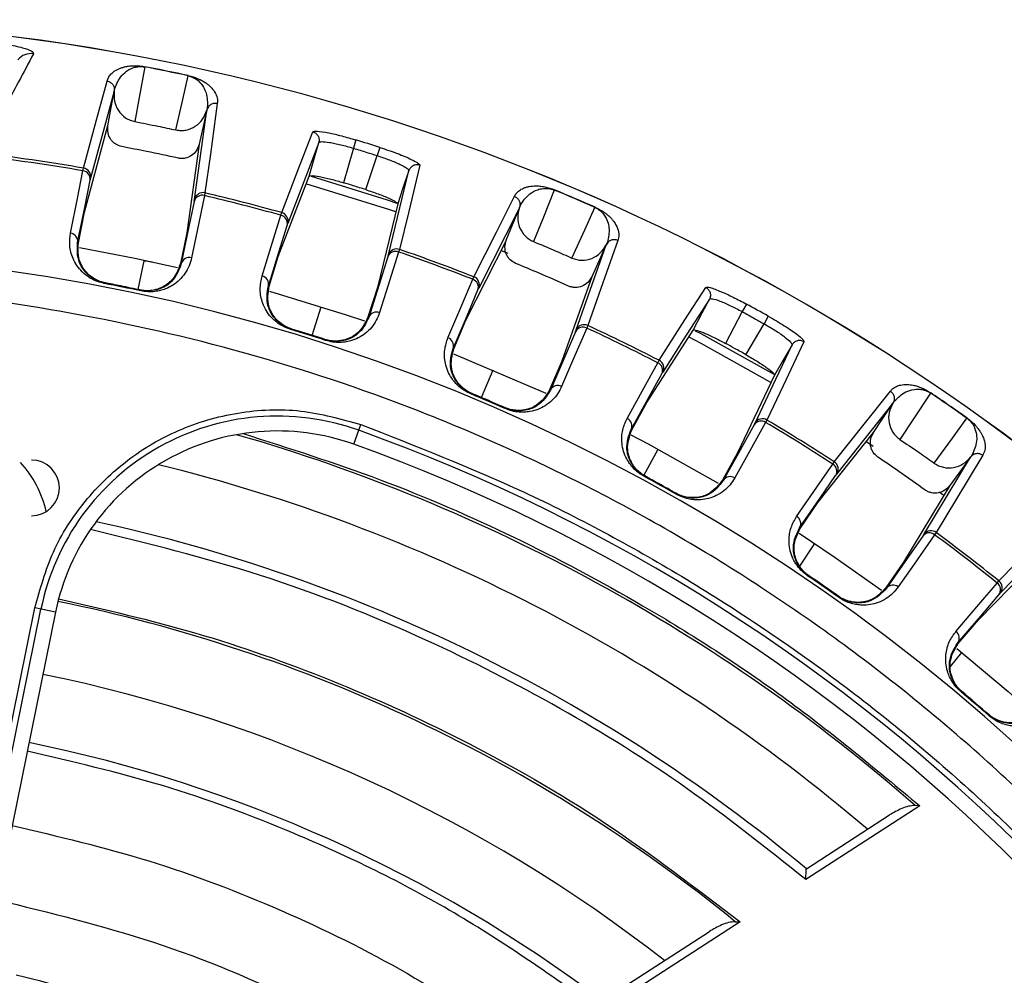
# Model space of a CAD drawing. Header units: millimetres. Extents: x -266 to 52, y 0 to 423.
# Tile 22 of 25: x -70 to -13, y 368 to 423. Entities that reach past the tile are written whole.
import ezdxf

# ---------------------------------------------------------------- set-up
doc = ezdxf.new("R2010")
doc.units = ezdxf.units.MM

msp = doc.modelspace()

# ---------------------------------------------------------------- linework, layer by layer
at = {"color": 7, "linetype": 'Continuous', "lineweight": 25}
for p, q in [((-62.463, 420.224), (-62.465, 420.21)), ((-64.223, 418.815), (-65.579, 413.819)), ((-64.582, 416.828), (-64.223, 418.815)), ((-64.223, 418.815), (-64.221, 418.825)), ((-59.611, 412.602), (-58.902, 417.73)), ((-58.902, 417.73), (-59.348, 415.77)), ((-58.9, 417.74), (-58.902, 417.73)), ((-65.928, 411.871), (-64.58, 416.837)), ((-59.348, 415.77), (-60.052, 410.673)), ((-52.472, 415.867), (-52.397, 415.909)), ((-50.339, 416.017), (-50.484, 415.541)), ((-50.484, 415.541), (-51.054, 413.561)), ((-48.965, 415.588), (-49.116, 415.114)), ((-49.775, 413.162), (-49.116, 415.114)), ((-66.018, 414.244), (-65.987, 414.399)), ((-54.797, 409.321), (-53.027, 413.936)), ((-59.009, 412.976), (-59.04, 412.821)), ((-38.94, 413.153), (-38.945, 413.139)), ((-47.938, 412.348), (-49.107, 407.545)), ((-66.281, 410.116), (-65.928, 411.871)), ((-54.647, 411.69), (-54.6, 411.841)), ((-40.948, 412.126), (-43.281, 407.506)), ((-41.699, 410.253), (-40.948, 412.126)), ((-40.948, 412.126), (-40.944, 412.137)), ((-60.052, 410.673), (-60.415, 408.92)), ((-66.323, 410.124), (-66.281, 410.116)), ((-44.015, 405.668), (-41.696, 410.261)), ((-47.836, 409.73), (-47.883, 409.579)), ((-41.592, 409.49), (-42.016, 409.66)), ((-37.681, 405.113), (-35.954, 409.992)), ((-35.954, 409.992), (-36.786, 408.163)), ((-35.95, 410.002), (-35.954, 409.992)), ((-62.856, 407.423), (-62.505, 409.075)), ((-55.326, 407.61), (-54.797, 409.321)), ((-64.792, 407.774), (-64.784, 407.815)), ((-43.626, 408.011), (-43.564, 408.156)), ((-36.786, 408.163), (-38.502, 403.312)), ((-62.702, 407.348), (-62.693, 407.389)), ((-55.368, 407.622), (-55.326, 407.61)), ((-49.107, 407.545), (-49.645, 405.837)), ((-30.031, 406.874), (-29.949, 406.9)), ((-52.845, 404.792), (-52.328, 406.436)), ((-28.15, 406.154), (-29.106, 404.329)), ((-27.911, 406.591), (-28.15, 406.154)), ((-44.714, 404.02), (-44.015, 405.668)), ((-26.652, 405.895), (-26.895, 405.461)), ((-54.083, 405.129), (-54.071, 405.169)), ((-37.016, 405.357), (-37.078, 405.212)), ((-33.626, 400.93), (-30.963, 405.094)), ((-27.933, 403.681), (-26.895, 405.461)), ((-52.079, 404.504), (-52.066, 404.544)), ((-44.755, 404.037), (-44.714, 404.02)), ((-44.734, 403.739), (-39.436, 401.477)), ((-38.502, 403.312), (-39.21, 401.668)), ((-33.002, 403.22), (-32.926, 403.358)), ((-43.13, 401.22), (-42.459, 402.808)), ((-26.298, 402.514), (-28.41, 398.044)), ((-43.728, 401.426), (-43.712, 401.465)), ((-17.322, 401.491), (-17.33, 401.479)), ((-41.766, 400.588), (-41.749, 400.626)), ((-34.489, 399.36), (-33.626, 400.93)), ((-19.496, 400.89), (-22.711, 396.834)), ((-20.609, 399.206), (-19.496, 400.89)), ((-19.496, 400.89), (-19.49, 400.899)), ((-26.725, 399.929), (-26.801, 399.791)), ((-50.463, 398.535), (-50.055, 399.671)), ((-34.527, 399.381), (-34.489, 399.36)), ((-23.8, 395.182), (-20.604, 399.213)), ((-33.795, 396.746), (-32.979, 398.258)), ((-20.628, 398.417), (-21.039, 398.689)), ((-28.41, 398.044), (-29.281, 396.48)), ((-17.707, 393.362), (-15.034, 397.794)), ((-15.034, 397.794), (-16.216, 396.17)), ((-15.027, 397.803), (-15.034, 397.794)), ((-22.948, 397.397), (-22.858, 397.527)), ((-33.77, 396.68), (-33.75, 396.717)), ((-16.216, 396.17), (-18.874, 391.764)), ((-31.933, 395.664), (-31.912, 395.7)), ((-16.566, 395.587), (-16.84, 395.786)), ((-24.817, 393.707), (-23.8, 395.182)), ((-24.853, 393.732), (-24.817, 393.707)), ((-17.007, 393.468), (-17.096, 393.338)), ((-24.841, 391.535), (-23.975, 392.829)), ((-14.578, 388.448), (-11.131, 391.991)), ((-18.874, 391.764), (-19.898, 390.295)), ((-24.373, 390.968), (-24.349, 391.003)), ((-13.505, 390.567), (-13.403, 390.686)), ((-22.62, 389.752), (-22.595, 389.786)), ((-72.544, 370.621), (-68.778, 389.132)), ((-72.198, 370.55), (-68.432, 389.062)), ((-67.595, 388.892), (-71.361, 370.38)), ((-67.595, 388.892), (-68.778, 389.132)), ((-15.739, 387.084), (-14.578, 388.448)), ((-15.772, 387.112), (-15.739, 387.084)), ((-16.178, 385.771), (-15.527, 386.567)), ((-15.574, 384.315), (-15.547, 384.347)), ((-13.979, 382.95), (-13.951, 382.981)), ((-17.946, 377.767), (-24.503, 373.531)), ((-17.946, 377.767), (-18.215, 377.787)), ((-24.464, 374.151), (-19.68, 377.242)), ((-28.267, 371.099), (-36.205, 365.971)), ((-28.544, 371.114), (-28.267, 371.099)), ((-36.183, 366.581), (-30.035, 370.552))]:
    msp.add_line(p, q, dxfattribs=at)
at = {"color": 7, "linetype": 'Continuous', "lineweight": 25, "flags": 128}
for points in [[(-62.465, 420.21), (-62.783, 418.451), (-63.032, 417.069)], [(-60.681, 416.59), (-60.285, 418.333), (-59.973, 419.702)], [(-65.987, 414.399), (-65.233, 417.171), (-64.628, 419.398)], [(-58.302, 418.108), (-58.701, 415.206), (-59.009, 412.976)], [(-54.6, 411.841), (-53.611, 414.417), (-52.817, 416.484)], [(-59.348, 415.77), (-59.349, 415.765), (-59.35, 415.761)], [(-52.472, 415.867), (-53.469, 413.267), (-54.253, 411.224)], [(-53.027, 413.936), (-52.716, 415.017), (-52.472, 415.867)], [(-66.738, 410.665), (-66.338, 412.655), (-66.018, 414.244)], [(-48.472, 409.419), (-47.814, 412.126), (-47.296, 414.252)], [(-47.296, 414.252), (-47.656, 413.186), (-47.938, 412.348)], [(-46.662, 414.563), (-47.325, 411.831), (-47.836, 409.73)], [(-47.334, 414.329), (-47.296, 414.252), (-47.296, 414.252), (-47.296, 414.252)], [(-66.323, 410.124), (-65.92, 412.129), (-65.604, 413.704)], [(-48.04, 411.88), (-48.385, 411.996), (-53.211, 413.494)], [(-52.909, 413.927), (-48.541, 412.575), (-47.926, 412.369)], [(-38.945, 413.139), (-39.61, 411.48), (-40.133, 410.177)], [(-59.633, 412.486), (-60.047, 410.484), (-60.372, 408.911)], [(-59.04, 412.821), (-59.457, 410.804), (-59.779, 409.245)], [(-43.564, 408.156), (-42.268, 410.72), (-41.227, 412.779)], [(-37.927, 409.234), (-37.188, 410.862), (-36.607, 412.14)], [(-55.726, 408.202), (-55.126, 410.142), (-54.647, 411.69)], [(-55.368, 407.622), (-54.764, 409.576), (-54.29, 411.111)], [(-35.29, 410.242), (-36.266, 407.48), (-37.016, 405.357)], [(-66.213, 409.832), (-63.042, 409.223), (-60.592, 408.686)], [(-47.883, 409.579), (-48.501, 407.615), (-48.98, 406.096)], [(-48.506, 409.306), (-49.121, 407.356), (-49.604, 405.823)], [(-60.415, 408.92), (-60.391, 408.915), (-60.372, 408.911)], [(-64.733, 407.805), (-64.762, 407.811), (-64.784, 407.815)], [(-45.052, 404.649), (-44.259, 406.518), (-43.626, 408.011)], [(-36.786, 408.163), (-36.788, 408.158), (-36.79, 408.154)], [(-62.693, 407.389), (-62.722, 407.395), (-62.744, 407.4)], [(-55.3, 407.324), (-50.894, 405.974), (-49.85, 405.624)], [(-44.755, 404.037), (-43.956, 405.919), (-43.329, 407.398)], [(-32.926, 403.358), (-31.438, 405.683), (-30.244, 407.547)], [(-30.031, 406.874), (-31.531, 404.527), (-32.71, 402.684)], [(-30.963, 405.094), (-30.441, 406.091), (-30.031, 406.874)], [(-49.645, 405.837), (-49.622, 405.829), (-49.604, 405.823)], [(-37.726, 405.004), (-38.535, 403.126), (-39.17, 401.65)], [(-37.078, 405.212), (-37.892, 403.321), (-38.521, 401.859)], [(-30.845, 405.059), (-30.533, 404.895), (-26.286, 402.535)], [(-26.5, 402.081), (-30.514, 404.319), (-31.234, 404.699)], [(-24.602, 404.427), (-25.802, 401.885), (-26.725, 399.929)], [(-27.411, 399.753), (-26.221, 402.271), (-25.286, 404.25)], [(-25.286, 404.25), (-25.853, 403.278), (-26.298, 402.514)], [(-25.308, 404.333), (-25.286, 404.25), (-25.286, 404.25), (-25.286, 404.25)], [(-34.761, 400.02), (-33.783, 401.8), (-33.002, 403.22)], [(-34.527, 399.381), (-33.542, 401.173), (-32.769, 402.581)], [(-39.21, 401.668), (-39.187, 401.658), (-39.17, 401.65)], [(-22.858, 397.527), (-21.072, 399.778), (-19.638, 401.585)], [(-43.663, 401.445), (-43.69, 401.456), (-43.712, 401.465)], [(-17.33, 401.479), (-18.315, 399.988), (-19.09, 398.816)], [(-41.749, 400.626), (-41.776, 400.638), (-41.797, 400.647)], [(-17.118, 397.449), (-16.067, 398.894), (-15.24, 400.029)], [(-27.467, 399.649), (-28.462, 397.862), (-29.243, 396.458)], [(-26.801, 399.791), (-27.803, 397.991), (-28.577, 396.6)], [(-34.537, 399.083), (-33.56, 398.57), (-29.522, 396.311)], [(-14.333, 397.905), (-15.845, 395.396), (-17.007, 393.468)], [(-25.021, 394.392), (-23.868, 396.063), (-22.948, 397.397)], [(-33.704, 396.692), (-33.73, 396.706), (-33.75, 396.717)], [(-24.853, 393.732), (-23.692, 395.415), (-22.78, 396.738)], [(-29.281, 396.48), (-29.26, 396.468), (-29.243, 396.458)], [(-16.216, 396.17), (-16.219, 396.165), (-16.222, 396.162)], [(-31.912, 395.7), (-31.938, 395.715), (-31.958, 395.726)], [(-13.403, 390.686), (-11.478, 392.664), (-9.933, 394.25)], [(-24.88, 393.429), (-22.813, 392.04), (-20.15, 390.148)], [(-17.773, 393.264), (-18.943, 391.587), (-19.863, 390.27)], [(-17.096, 393.338), (-18.275, 391.649), (-19.186, 390.344)], [(-9.859, 393.547), (-11.801, 391.551), (-13.327, 389.982)], [(-19.898, 390.295), (-19.878, 390.281), (-19.863, 390.27)], [(-15.872, 387.786), (-14.556, 389.332), (-13.505, 390.567)], [(-15.772, 387.112), (-14.447, 388.67), (-13.405, 389.893)], [(-15.821, 386.807), (-12.879, 384.331), (-11.475, 383.087)]]:
    msp.add_lwpolyline(points, dxfattribs=at)
at = {"color": 7, "linetype": 'Continuous', "lineweight": 25}
for centre, radius, start, end in [((-85.471, 301.029), 121.894, 7.06858, 172.93142), ((-85.471, 301.029), 121.889, 7.06888, 172.93112), ((-69, 419.981), 0.996, 81.8275, 139.8088), ((-85.471, 301.029), 121.381, 77.87391, 79.07448), ((-85.471, 301.029), 121.395, 77.87391, 79.07448), ((-85.471, 301.029), 120.235, 72.32481, 73.01067), ((-85.471, 301.029), 115.031, 80.24801, 83.22733), ((-85.471, 301.029), 114.874, 80.25048, 83.24922), ((-66.082, 413.766), 0.483, 352.6478, 82.3441), ((-66.07, 413.906), 0.499, 349.978, 80.328), ((-59.124, 412.49), 0.499, 76.6203, 166.9704), ((-85.471, 301.029), 115.031, 74.43283, 76.70037), ((-85.471, 301.029), 121.381, 66.261, 67.46158), ((-85.471, 301.029), 121.395, 66.261, 67.46158), ((-59.168, 412.356), 0.483, 74.6043, 164.3006), ((-85.471, 301.029), 114.874, 74.43528, 76.69791), ((-54.734, 411.36), 0.499, 344.1715, 74.5129), ((-54.76, 411.221), 0.483, 346.8409, 76.5301), ((-66.802, 410.186), 0.483, 352.6507, 82.39), ((-85.471, 301.029), 108.524, 7.94474, 172.05526), ((-48.057, 409.129), 0.483, 68.8053, 158.4946), ((-48, 409.258), 0.499, 70.8225, 161.164), ((-85.471, 301.029), 114.874, 68.63757, 70.9002), ((-85.471, 301.029), 115.031, 68.63511, 70.90265), ((-59.908, 408.78), 0.483, 74.5584, 164.2977), ((-55.838, 407.732), 0.483, 346.8437, 76.5758), ((-43.786, 407.555), 0.483, 341.0349, 70.7312), ((-43.746, 407.69), 0.499, 338.365, 68.7151), ((-85.471, 301.029), 108.729, 77.91203, 79.03636), ((-49.155, 405.646), 0.483, 68.7597, 158.4918), ((-85.471, 301.029), 120.235, 60.71191, 61.39777), ((-85.471, 301.029), 108.729, 72.11461, 73.22088), ((-85.471, 301.029), 108.771, 72.11461, 73.22088), ((-37.297, 404.782), 0.483, 62.9914, 152.6877), ((-37.227, 404.905), 0.499, 65.0074, 155.3575), ((-85.471, 301.029), 114.874, 62.82238, 65.08501), ((-85.471, 301.029), 115.031, 62.81993, 65.08747), ((-45.211, 404.194), 0.483, 341.0378, 70.7771), ((-33.153, 402.914), 0.499, 332.5586, 62.9), ((-33.207, 402.783), 0.483, 335.228, 64.9172), ((-38.741, 401.429), 0.483, 62.9455, 152.6848), ((-85.471, 301.029), 108.729, 66.29913, 67.42345), ((-85.471, 301.029), 121.381, 54.6481, 55.84867), ((-85.471, 301.029), 121.395, 54.6481, 55.84867), ((-54.856, 386.3), 13.854, 70.2503, 168.5), ((-34.965, 399.583), 0.483, 335.2308, 64.9629), ((-26.98, 399.5), 0.499, 59.2096, 149.5511), ((-85.471, 301.029), 115.031, 57.02221, 59.28975), ((-85.471, 301.029), 104.454, 19.74972, 70.25028), ((-27.063, 399.385), 0.483, 57.1924, 146.8817), ((-85.471, 301.029), 114.874, 57.02467, 59.2873), ((-54.856, 386.3), 13, 70.2503, 168.5), ((-85.471, 301.029), 102.054, 48.77478, 73.91416), ((-85.471, 301.029), 103.6, 19.74972, 70.25028), ((-68.971, 396.029), 1.6, 270, 90), ((-74.137, 393.336), 6.15, 12.4929, 42.5748), ((-85.471, 301.029), 99.229, 49.44341, 76.12821), ((-23.195, 396.983), 0.483, 329.422, 59.1183), ((-23.129, 397.108), 0.499, 326.7521, 57.1022), ((-85.471, 301.029), 108.729, 60.5017, 61.60797), ((-28.839, 396.194), 0.483, 57.1468, 146.8788), ((-25.269, 393.978), 0.483, 329.4249, 59.1642), ((-85.471, 301.029), 95.229, 50.16133, 77.7489), ((-17.398, 392.961), 0.483, 51.3785, 141.0748), ((-17.304, 393.067), 0.499, 53.3945, 143.7446), ((-85.471, 301.029), 114.874, 51.20948, 53.4721), ((-85.471, 301.029), 115.031, 51.20703, 53.47457), ((-85.471, 301.029), 108.729, 54.68622, 55.81055), ((-85.471, 301.029), 108.771, 54.68622, 55.81055), ((-19.487, 389.967), 0.483, 51.3326, 141.0719), ((-13.794, 390.18), 0.483, 323.6151, 53.3043), ((-13.715, 390.297), 0.499, 320.9457, 51.2871), ((-85.471, 301.029), 90.292, 50.91453, 78.49033), ((-16.161, 387.399), 0.483, 323.6179, 53.35), ((-85.471, 301.029), 86.015, 52.08332, 78.5), ((-85.471, 301.029), 108.729, 48.8888, 49.99507), ((-85.471, 301.029), 108.771, 48.8888, 49.99507), ((-85.471, 301.029), 82.015, 53.06051, 78.5), ((-85.471, 301.029), 68.8, 63.9875, 76.88126)]:
    msp.add_arc(centre, radius, start, end, dxfattribs=at)
for points, knots in [([(-71.269, 421.642), (-71.067, 421.614), (-70.669, 421.559), (-70.13, 421.463), (-69.671, 421.364), (-69.201, 421.235), (-68.865, 421.09), (-68.861, 421.008), (-68.859, 420.967)], [0, 0, 0, 0, 0.127444, 0.250796, 0.373953, 0.501526, 0.750935, 1, 1, 1, 1]), ([(-68.859, 420.967), (-69.432, 419.89), (-70.444, 417.992), (-71.464, 416.084), (-71.905, 415.258)], [0, 0, 0, 0, 0.567339, 1, 1, 1, 1]), ([(-64.628, 419.398), (-64.607, 419.465), (-64.565, 419.6), (-64.43, 419.787), (-64.263, 419.936), (-64.084, 420.046), (-63.924, 420.121), (-63.751, 420.182), (-63.564, 420.231), (-63.377, 420.261), (-63.193, 420.277), (-63.014, 420.282), (-62.83, 420.276), (-62.615, 420.252), (-62.511, 420.233), (-62.463, 420.224)], [0, 0, 0, 0, 0.167566, 0.336422, 0.499725, 0.590815, 0.673973, 0.749281, 0.811617, 0.874194, 0.908303, 0.936935, 0.974643, 0.98828, 1, 1, 1, 1]), ([(-64.184, 418.977), (-64.086, 419.227), (-63.938, 419.602), (-63.509, 419.99), (-63.175, 420.157), (-62.926, 420.219), (-62.745, 420.235), (-62.619, 420.231), (-62.534, 420.222), (-62.488, 420.214), (-62.465, 420.21)], [0, 0, 0, 0, 0.506374, 0.758088, 0.883, 0.944303, 0.973771, 0.987488, 0.993875, 1, 1, 1, 1]), ([(-59.97, 419.716), (-59.971, 419.714), (-59.971, 419.711), (-59.973, 419.705), (-59.973, 419.702)], [0, 0, 0, 0, 0.559968, 1, 1, 1, 1]), ([(-59.973, 419.702), (-59.951, 419.697), (-59.905, 419.686), (-59.823, 419.661), (-59.565, 419.56), (-59.157, 419.214), (-58.86, 418.635), (-58.869, 418.164), (-58.874, 417.894)], [0, 0, 0, 0, 0.006129, 0.01252, 0.026246, 0.116739, 0.493304, 1, 1, 1, 1]), ([(-59.97, 419.716), (-59.922, 419.705), (-59.819, 419.681), (-59.68, 419.64), (-59.548, 419.594), (-59.413, 419.54), (-59.277, 419.478), (-59.115, 419.392), (-58.954, 419.291), (-58.77, 419.149), (-58.593, 418.977), (-58.405, 418.722), (-58.281, 418.423), (-58.295, 418.213), (-58.302, 418.108)], [0, 0, 0, 0, 0.0117153, 0.0253501, 0.0422638, 0.0631859, 0.0917906, 0.1259219, 0.1884929, 0.2508241, 0.366653, 0.5003454, 0.7501243, 1, 1, 1, 1]), ([(-64.628, 419.398), (-64.567, 419.38), (-64.442, 419.342), (-64.303, 419.209), (-64.236, 419.066), (-64.211, 418.938), (-64.218, 418.864), (-64.221, 418.825)], [0, 0, 0, 0, 0.24405, 0.499443, 0.71532, 0.849175, 1, 1, 1, 1]), ([(-64.221, 418.825), (-64.231, 418.629), (-64.25, 418.236), (-64.009, 417.684), (-63.661, 417.331), (-63.317, 417.141), (-63.127, 417.093), (-63.032, 417.069)], [0, 0, 0, 0, 0.250365, 0.49979, 0.749195, 0.874833, 1, 1, 1, 1]), ([(-64.221, 418.825), (-64.221, 418.827), (-64.22, 418.83), (-64.219, 418.834), (-64.219, 418.835)], [0, 0, 0, 0, 0.499999, 1, 1, 1, 1]), ([(-64.219, 418.835), (-64.217, 418.844), (-64.21, 418.868), (-64.194, 418.934), (-64.184, 418.977)], [0, 0, 0, 0, 0.354009, 1, 1, 1, 1]), ([(-58.302, 418.108), (-58.365, 418.115), (-58.461, 418.127), (-58.588, 418.093), (-58.663, 418.056), (-58.727, 418.012), (-58.788, 417.956), (-58.857, 417.866), (-58.885, 417.785), (-58.9, 417.74)], [0, 0, 0, 0, 0.242415, 0.371253, 0.501733, 0.564129, 0.671423, 0.819818, 1, 1, 1, 1]), ([(-60.681, 416.59), (-60.585, 416.575), (-60.392, 416.545), (-60.003, 416.584), (-59.546, 416.77), (-59.108, 417.18), (-58.971, 417.547), (-58.902, 417.73)], [0, 0, 0, 0, 0.125465, 0.251186, 0.500358, 0.750057, 1, 1, 1, 1]), ([(-58.898, 417.75), (-58.898, 417.749), (-58.899, 417.745), (-58.9, 417.742), (-58.9, 417.74)], [0, 0, 0, 0, 0.500001, 1, 1, 1, 1]), ([(-58.874, 417.894), (-58.882, 417.851), (-58.894, 417.784), (-58.897, 417.759), (-58.898, 417.75)], [0, 0, 0, 0, 0.64599, 1, 1, 1, 1]), ([(-63.032, 417.069), (-62.593, 416.983), (-61.808, 416.829), (-61.026, 416.663), (-60.681, 416.59)], [0, 0, 0, 0, 0.5599995, 1, 1, 1, 1]), ([(-63.789, 415.633), (-63.911, 415.671), (-64.1, 415.729), (-64.306, 415.9), (-64.475, 416.111), (-64.61, 416.429), (-64.591, 416.695), (-64.582, 416.828)], [0, 0, 0, 0, 0.2382522, 0.3693578, 0.5007164, 0.7502351, 1, 1, 1, 1]), ([(-52.817, 416.484), (-52.761, 416.507), (-52.648, 416.552), (-51.979, 416.446), (-51.172, 416.26), (-50.617, 416.098), (-50.339, 416.017)], [0, 0, 0, 0, 0.280377, 0.559712, 0.779882, 1, 1, 1, 1]), ([(-52.817, 416.484), (-52.758, 416.46), (-52.668, 416.424), (-52.572, 416.332), (-52.513, 416.248), (-52.472, 416.154), (-52.444, 416.025), (-52.461, 415.929), (-52.472, 415.867)], [0, 0, 0, 0, 0.239379, 0.368293, 0.499962, 0.631636, 0.760566, 1, 1, 1, 1]), ([(-59.35, 415.761), (-59.394, 415.635), (-59.481, 415.383), (-59.775, 415.098), (-60.085, 414.968), (-60.35, 414.941), (-60.482, 414.962), (-60.547, 414.972)], [0, 0, 0, 0, 0.2503398, 0.4997587, 0.7491422, 0.8748354, 1, 1, 1, 1]), ([(-52.397, 415.909), (-52.367, 415.913), (-52.257, 415.927), (-51.965, 415.899), (-51.558, 415.823), (-51.102, 415.721), (-50.729, 415.612), (-50.484, 415.541)], [0, 0, 0, 0, 0.110502, 0.40664, 0.562298, 0.713231, 1, 1, 1, 1]), ([(-60.547, 414.972), (-61.151, 415.101), (-62.23, 415.333), (-63.313, 415.541), (-63.789, 415.633)], [0, 0, 0, 0, 0.559999, 1, 1, 1, 1]), ([(-50.484, 415.541), (-50.229, 415.463), (-49.772, 415.322), (-49.317, 415.178), (-49.116, 415.114)], [0, 0, 0, 0, 0.56, 1, 1, 1, 1]), ([(-48.965, 415.588), (-48.616, 415.471), (-47.918, 415.236), (-47.157, 414.911), (-46.717, 414.674), (-46.68, 414.6), (-46.662, 414.563)], [0, 0, 0, 0, 0.27982, 0.559169, 0.779392, 1, 1, 1, 1]), ([(-49.116, 415.114), (-48.875, 415.034), (-48.506, 414.911), (-48.073, 414.736), (-47.695, 414.566), (-47.439, 414.423), (-47.357, 414.349), (-47.334, 414.329)], [0, 0, 0, 0, 0.286768, 0.437694, 0.593337, 0.889453, 1, 1, 1, 1]), ([(-46.662, 414.563), (-46.723, 414.577), (-46.819, 414.599), (-46.949, 414.577), (-47.046, 414.542), (-47.133, 414.487), (-47.229, 414.398), (-47.27, 414.309), (-47.296, 414.252)], [0, 0, 0, 0, 0.2394117, 0.3683318, 0.5000003, 0.6316688, 0.7605887, 1, 1, 1, 1]), ([(-65.604, 413.704), (-65.597, 413.735), (-65.586, 413.79), (-65.581, 413.811), (-65.579, 413.819)], [0, 0, 0, 0, 0.560143, 1, 1, 1, 1]), ([(-53.027, 413.936), (-52.991, 413.953), (-52.919, 413.987), (-52.528, 413.933), (-52.125, 413.849), (-51.672, 413.741), (-51.299, 413.632), (-51.054, 413.561)], [0, 0, 0, 0, 0.250253, 0.499605, 0.630271, 0.757378, 1, 1, 1, 1]), ([(-49.775, 413.162), (-50.013, 413.237), (-50.439, 413.372), (-50.866, 413.503), (-51.054, 413.561)], [0, 0, 0, 0, 0.5599998, 1, 1, 1, 1]), ([(-49.775, 413.162), (-49.532, 413.081), (-49.163, 412.958), (-48.728, 412.789), (-48.349, 412.629), (-47.998, 412.451), (-47.958, 412.382), (-47.938, 412.348)], [0, 0, 0, 0, 0.242837, 0.37006, 0.500846, 0.750309, 1, 1, 1, 1]), ([(-41.227, 412.779), (-41.193, 412.841), (-41.125, 412.964), (-40.955, 413.121), (-40.761, 413.233), (-40.564, 413.304), (-40.392, 413.346), (-40.21, 413.371), (-40.017, 413.381), (-39.828, 413.373), (-39.645, 413.351), (-39.468, 413.32), (-39.289, 413.277), (-39.084, 413.21), (-38.985, 413.171), (-38.94, 413.153)], [0, 0, 0, 0, 0.167566, 0.336422, 0.499725, 0.590815, 0.673973, 0.749281, 0.811617, 0.874194, 0.908303, 0.936935, 0.974643, 0.98828, 1, 1, 1, 1]), ([(-40.877, 412.278), (-40.73, 412.503), (-40.51, 412.84), (-40.012, 413.134), (-39.651, 413.23), (-39.394, 413.241), (-39.214, 413.221), (-39.092, 413.191), (-39.01, 413.165), (-38.967, 413.148), (-38.945, 413.139)], [0, 0, 0, 0, 0.506374, 0.758088, 0.883, 0.944303, 0.973771, 0.987488, 0.993875, 1, 1, 1, 1]), ([(-59.633, 412.486), (-59.627, 412.517), (-59.615, 412.573), (-59.612, 412.593), (-59.611, 412.602)], [0, 0, 0, 0, 0.559639, 1, 1, 1, 1]), ([(-41.227, 412.779), (-41.171, 412.749), (-41.056, 412.687), (-40.947, 412.529), (-40.91, 412.375), (-40.912, 412.245), (-40.933, 412.174), (-40.944, 412.136)], [0, 0, 0, 0, 0.24405, 0.499443, 0.71532, 0.849175, 1, 1, 1, 1]), ([(-40.944, 412.137), (-40.993, 411.946), (-41.091, 411.565), (-40.966, 410.975), (-40.696, 410.56), (-40.397, 410.305), (-40.221, 410.22), (-40.133, 410.177)], [0, 0, 0, 0, 0.250365, 0.49979, 0.749195, 0.874833, 1, 1, 1, 1]), ([(-40.944, 412.136), (-40.943, 412.138), (-40.942, 412.141), (-40.94, 412.144), (-40.94, 412.146)], [0, 0, 0, 0, 0.499999, 1, 1, 1, 1]), ([(-40.94, 412.146), (-40.936, 412.154), (-40.924, 412.176), (-40.896, 412.238), (-40.877, 412.278)], [0, 0, 0, 0, 0.354009, 1, 1, 1, 1]), ([(-36.601, 412.153), (-36.601, 412.152), (-36.603, 412.149), (-36.605, 412.143), (-36.607, 412.14)], [0, 0, 0, 0, 0.5599677, 1, 1, 1, 1]), ([(-36.607, 412.14), (-36.586, 412.13), (-36.543, 412.111), (-36.468, 412.07), (-36.235, 411.919), (-35.906, 411.498), (-35.731, 410.871), (-35.835, 410.412), (-35.894, 410.148)], [0, 0, 0, 0, 0.0061289, 0.0125199, 0.0262459, 0.116739, 0.4933043, 1, 1, 1, 1]), ([(-36.601, 412.153), (-36.556, 412.133), (-36.46, 412.089), (-36.332, 412.02), (-36.212, 411.949), (-36.09, 411.869), (-35.97, 411.781), (-35.828, 411.663), (-35.691, 411.532), (-35.539, 411.356), (-35.4, 411.152), (-35.267, 410.864), (-35.206, 410.547), (-35.262, 410.344), (-35.29, 410.242)], [0, 0, 0, 0, 0.011715, 0.02535, 0.042264, 0.063186, 0.091791, 0.125922, 0.188493, 0.250824, 0.366653, 0.500345, 0.750124, 1, 1, 1, 1]), ([(-54.29, 411.111), (-54.28, 411.141), (-54.263, 411.195), (-54.256, 411.215), (-54.253, 411.224)], [0, 0, 0, 0, 0.55966, 1, 1, 1, 1]), ([(-64.792, 407.774), (-64.929, 407.808), (-65.222, 407.88), (-65.563, 408.052), (-65.845, 408.241), (-66.125, 408.488), (-66.392, 408.816), (-66.663, 409.325), (-66.822, 409.957), (-66.766, 410.428), (-66.738, 410.665)], [0, 0, 0, 0, 0.059107, 0.125877, 0.184691, 0.251745, 0.368123, 0.5023, 0.7509, 1, 1, 1, 1]), ([(-64.784, 407.815), (-64.843, 407.828), (-64.962, 407.855), (-65.183, 407.931), (-65.513, 408.095), (-65.944, 408.458), (-66.383, 409.177), (-66.347, 409.744), (-66.323, 410.124)], [0, 0, 0, 0, 0.027017, 0.054614, 0.112004, 0.233472, 0.486434, 1, 1, 1, 1]), ([(-64.733, 407.805), (-64.787, 407.817), (-64.897, 407.841), (-65.116, 407.914), (-65.445, 408.075), (-65.886, 408.438), (-66.335, 409.16), (-66.302, 409.734), (-66.281, 410.116)], [0, 0, 0, 0, 0.029287, 0.059353, 0.126025, 0.251323, 0.501935, 1, 1, 1, 1]), ([(-41.164, 408.923), (-41.275, 408.984), (-41.448, 409.079), (-41.615, 409.288), (-41.739, 409.529), (-41.807, 409.868), (-41.735, 410.124), (-41.699, 410.253)], [0, 0, 0, 0, 0.2382522, 0.3693578, 0.5007164, 0.7502351, 1, 1, 1, 1]), ([(-40.133, 410.177), (-39.72, 410.004), (-38.982, 409.695), (-38.249, 409.375), (-37.927, 409.234)], [0, 0, 0, 0, 0.559999, 1, 1, 1, 1]), ([(-35.29, 410.242), (-35.35, 410.262), (-35.442, 410.293), (-35.573, 410.285), (-35.654, 410.264), (-35.726, 410.234), (-35.797, 410.192), (-35.883, 410.117), (-35.926, 410.043), (-35.95, 410.002)], [0, 0, 0, 0, 0.242415, 0.371253, 0.501733, 0.564129, 0.671423, 0.819818, 1, 1, 1, 1]), ([(-35.894, 410.148), (-35.91, 410.107), (-35.935, 410.044), (-35.943, 410.02), (-35.946, 410.012)], [0, 0, 0, 0, 0.64599, 1, 1, 1, 1]), ([(-37.927, 409.234), (-37.835, 409.2), (-37.652, 409.132), (-37.263, 409.092), (-36.778, 409.182), (-36.267, 409.496), (-36.059, 409.827), (-35.955, 409.993)], [0, 0, 0, 0, 0.125465, 0.251186, 0.500358, 0.750057, 1, 1, 1, 1]), ([(-35.946, 410.012), (-35.947, 410.01), (-35.948, 410.007), (-35.949, 410.004), (-35.95, 410.002)], [0, 0, 0, 0, 0.500001, 1, 1, 1, 1]), ([(-59.779, 409.245), (-59.82, 409.091), (-59.902, 408.781), (-60.14, 408.35), (-60.453, 407.976), (-60.826, 407.677), (-61.2, 407.481), (-61.555, 407.364), (-61.886, 407.302), (-62.267, 407.277), (-62.563, 407.325), (-62.702, 407.348)], [0, 0, 0, 0, 0.1674598, 0.3363771, 0.4994637, 0.6333474, 0.7495151, 0.8161592, 0.874692, 0.9411253, 1, 1, 1, 1]), ([(-62.505, 409.075), (-62.497, 409.078), (-62.48, 409.083), (-62.365, 409.071), (-62.202, 409.044), (-62.073, 409.017), (-62.009, 409.004)], [0, 0, 0, 0, 0.250628, 0.499804, 0.749197, 1, 1, 1, 1]), ([(-48.506, 409.306), (-48.497, 409.336), (-48.48, 409.39), (-48.475, 409.411), (-48.472, 409.419)], [0, 0, 0, 0, 0.559638, 1, 1, 1, 1]), ([(-60.415, 408.92), (-60.544, 408.561), (-60.739, 408.02), (-61.433, 407.531), (-61.981, 407.369), (-62.348, 407.35), (-62.578, 407.368), (-62.689, 407.389), (-62.744, 407.4)], [0, 0, 0, 0, 0.497301, 0.747796, 0.873525, 0.940465, 0.970628, 1, 1, 1, 1]), ([(-60.372, 408.911), (-60.5, 408.55), (-60.689, 408.013), (-61.377, 407.524), (-61.916, 407.361), (-62.282, 407.339), (-62.515, 407.356), (-62.634, 407.378), (-62.693, 407.389)], [0, 0, 0, 0, 0.515052, 0.767691, 0.888561, 0.945758, 0.973209, 1, 1, 1, 1]), ([(-38.121, 407.622), (-38.686, 407.871), (-39.696, 408.315), (-40.715, 408.737), (-41.164, 408.923)], [0, 0, 0, 0, 0.559999, 1, 1, 1, 1]), ([(-62.693, 407.389), (-63.083, 407.471), (-63.779, 407.618), (-64.477, 407.755), (-64.784, 407.815)], [0, 0, 0, 0, 0.56, 1, 1, 1, 1]), ([(-54.083, 405.129), (-54.215, 405.177), (-54.498, 405.278), (-54.82, 405.483), (-55.08, 405.699), (-55.334, 405.973), (-55.568, 406.325), (-55.786, 406.86), (-55.881, 407.505), (-55.778, 407.97), (-55.726, 408.202)], [0, 0, 0, 0, 0.058953, 0.125513, 0.184149, 0.250987, 0.367434, 0.501751, 0.750786, 1, 1, 1, 1]), ([(-36.79, 408.154), (-36.858, 408.04), (-36.993, 407.81), (-37.339, 407.59), (-37.669, 407.526), (-37.934, 407.552), (-38.059, 407.599), (-38.121, 407.622)], [0, 0, 0, 0, 0.25034, 0.499759, 0.749142, 0.874835, 1, 1, 1, 1]), ([(20.046, 316.029), (19.862, 317.504), (19.257, 322.358), (17.205, 330.511), (13.876, 340.435), (9.435, 350.165), (3.965, 359.547), (-2.506, 368.412), (-9.894, 376.607), (-18.089, 383.995), (-26.954, 390.465), (-36.335, 395.938), (-46.066, 400.366), (-55.985, 403.743), (-65.932, 406.067), (-75.764, 407.468), (-82.271, 407.638), (-85.471, 407.721)], [0, 0, 0, 0, 0.029223, 0.096217, 0.164912, 0.235031, 0.306257, 0.378241, 0.450609, 0.522978, 0.594962, 0.666187, 0.736306, 0.805001, 0.871996, 0.937057, 1, 1, 1, 1]), ([(-54.071, 405.169), (-54.128, 405.189), (-54.244, 405.227), (-54.456, 405.325), (-54.766, 405.521), (-55.159, 405.925), (-55.523, 406.685), (-55.43, 407.246), (-55.368, 407.622)], [0, 0, 0, 0, 0.027132, 0.054565, 0.111728, 0.232859, 0.48615, 1, 1, 1, 1]), ([(-54.02, 405.154), (-54.073, 405.172), (-54.18, 405.207), (-54.39, 405.302), (-54.701, 405.495), (-55.104, 405.9), (-55.477, 406.665), (-55.386, 407.232), (-55.326, 407.61)], [0, 0, 0, 0, 0.0292879, 0.0593534, 0.1260251, 0.2513227, 0.501935, 1, 1, 1, 1]), ([(-43.329, 407.398), (-43.317, 407.427), (-43.294, 407.479), (-43.285, 407.498), (-43.281, 407.506)], [0, 0, 0, 0, 0.560143, 1, 1, 1, 1]), ([(-30.244, 407.547), (-30.185, 407.558), (-30.066, 407.58), (-29.431, 407.341), (-28.678, 406.997), (-28.167, 406.726), (-27.911, 406.591)], [0, 0, 0, 0, 0.280377, 0.559712, 0.779882, 1, 1, 1, 1]), ([(-30.244, 407.547), (-30.192, 407.512), (-30.11, 407.459), (-30.035, 407.35), (-29.994, 407.255), (-29.973, 407.155), (-29.972, 407.023), (-30.007, 406.932), (-30.031, 406.874)], [0, 0, 0, 0, 0.239379, 0.368293, 0.499962, 0.631636, 0.760566, 1, 1, 1, 1]), ([(-29.949, 406.9), (-29.919, 406.898), (-29.808, 406.889), (-29.528, 406.803), (-29.144, 406.647), (-28.719, 406.455), (-28.375, 406.273), (-28.15, 406.154)], [0, 0, 0, 0, 0.110502, 0.40664, 0.562298, 0.713231, 1, 1, 1, 1]), ([(-28.15, 406.154), (-27.915, 406.026), (-27.496, 405.797), (-27.079, 405.563), (-26.895, 405.461)], [0, 0, 0, 0, 0.56, 1, 1, 1, 1]), ([(-49.645, 405.837), (-49.81, 405.492), (-50.058, 404.975), (-50.799, 404.558), (-51.36, 404.453), (-51.726, 404.47), (-51.954, 404.512), (-52.062, 404.544), (-52.116, 404.56)], [0, 0, 0, 0, 0.497302, 0.747797, 0.873526, 0.940464, 0.970627, 1, 1, 1, 1]), ([(-48.98, 406.096), (-49.036, 405.947), (-49.148, 405.648), (-49.427, 405.245), (-49.774, 404.905), (-50.175, 404.645), (-50.566, 404.487), (-50.931, 404.405), (-51.269, 404.376), (-51.651, 404.39), (-51.942, 404.467), (-52.079, 404.504)], [0, 0, 0, 0, 0.1671213, 0.3353636, 0.497583, 0.6317278, 0.7481727, 0.8152034, 0.874056, 0.9408545, 1, 1, 1, 1]), ([(-49.604, 405.823), (-49.766, 405.479), (-50.008, 404.965), (-50.739, 404.547), (-51.292, 404.438), (-51.66, 404.453), (-51.891, 404.493), (-52.008, 404.527), (-52.066, 404.544)], [0, 0, 0, 0, 0.513067, 0.766261, 0.887846, 0.945306, 0.972941, 1, 1, 1, 1]), ([(-26.652, 405.895), (-26.333, 405.709), (-25.697, 405.339), (-25.017, 404.867), (-24.634, 404.547), (-24.613, 404.467), (-24.602, 404.427)], [0, 0, 0, 0, 0.27982, 0.559169, 0.779392, 1, 1, 1, 1]), ([(-37.726, 405.004), (-37.713, 405.033), (-37.691, 405.085), (-37.684, 405.104), (-37.681, 405.113)], [0, 0, 0, 0, 0.559639, 1, 1, 1, 1]), ([(-30.963, 405.094), (-30.924, 405.103), (-30.847, 405.122), (-30.475, 404.991), (-30.097, 404.827), (-29.675, 404.63), (-29.331, 404.448), (-29.106, 404.329)], [0, 0, 0, 0, 0.250253, 0.499605, 0.630271, 0.757378, 1, 1, 1, 1]), ([(-26.895, 405.461), (-26.675, 405.333), (-26.338, 405.138), (-25.949, 404.88), (-25.613, 404.638), (-25.392, 404.446), (-25.326, 404.357), (-25.308, 404.333)], [0, 0, 0, 0, 0.286768, 0.437694, 0.593337, 0.889454, 1, 1, 1, 1]), ([(-43.728, 401.426), (-43.855, 401.487), (-44.127, 401.616), (-44.426, 401.854), (-44.664, 402.095), (-44.888, 402.393), (-45.085, 402.767), (-45.248, 403.32), (-45.277, 403.971), (-45.127, 404.423), (-45.052, 404.649)], [0, 0, 0, 0, 0.059047, 0.125735, 0.184462, 0.251412, 0.367628, 0.501624, 0.750271, 1, 1, 1, 1]), ([(-24.602, 404.427), (-24.66, 404.453), (-24.748, 404.493), (-24.88, 404.499), (-24.982, 404.484), (-25.079, 404.447), (-25.191, 404.379), (-25.249, 404.301), (-25.286, 404.25)], [0, 0, 0, 0, 0.2394117, 0.3683318, 0.5000003, 0.6316688, 0.7605887, 1, 1, 1, 1]), ([(-43.712, 401.465), (-43.767, 401.49), (-43.878, 401.54), (-44.08, 401.659), (-44.369, 401.886), (-44.719, 402.328), (-45.004, 403.12), (-44.855, 403.669), (-44.755, 404.037)], [0, 0, 0, 0, 0.027028, 0.054631, 0.112021, 0.233459, 0.486379, 1, 1, 1, 1]), ([(-43.663, 401.445), (-43.714, 401.467), (-43.817, 401.513), (-44.017, 401.629), (-44.307, 401.852), (-44.666, 402.296), (-44.96, 403.095), (-44.813, 403.65), (-44.714, 404.02)], [0, 0, 0, 0, 0.0292874, 0.0593527, 0.1260252, 0.2513228, 0.5019355, 1, 1, 1, 1]), ([(-27.933, 403.681), (-28.152, 403.802), (-28.542, 404.02), (-28.933, 404.235), (-29.106, 404.329)], [0, 0, 0, 0, 0.56, 1, 1, 1, 1]), ([(-27.933, 403.681), (-27.712, 403.553), (-27.375, 403.358), (-26.983, 403.105), (-26.644, 402.872), (-26.336, 402.627), (-26.311, 402.552), (-26.298, 402.514)], [0, 0, 0, 0, 0.242837, 0.37006, 0.500846, 0.750309, 1, 1, 1, 1]), ([(-32.769, 402.581), (-32.753, 402.609), (-32.726, 402.658), (-32.715, 402.676), (-32.71, 402.684)], [0, 0, 0, 0, 0.55966, 1, 1, 1, 1]), ([(-39.21, 401.668), (-39.409, 401.342), (-39.708, 400.852), (-40.487, 400.512), (-41.056, 400.464), (-41.419, 400.519), (-41.641, 400.583), (-41.746, 400.626), (-41.797, 400.647)], [0, 0, 0, 0, 0.497301, 0.747796, 0.873525, 0.940465, 0.970628, 1, 1, 1, 1]), ([(-38.521, 401.859), (-38.592, 401.716), (-38.735, 401.429), (-39.053, 401.056), (-39.434, 400.753), (-39.859, 400.535), (-40.264, 400.418), (-40.634, 400.374), (-40.973, 400.378), (-41.352, 400.431), (-41.634, 400.538), (-41.766, 400.588)], [0, 0, 0, 0, 0.167221, 0.335728, 0.498319, 0.632114, 0.748277, 0.815271, 0.874092, 0.940871, 1, 1, 1, 1]), ([(-39.17, 401.65), (-39.366, 401.324), (-39.66, 400.836), (-40.43, 400.495), (-40.99, 400.442), (-41.355, 400.495), (-41.581, 400.558), (-41.693, 400.604), (-41.749, 400.626)], [0, 0, 0, 0, 0.513824, 0.766382, 0.887902, 0.945467, 0.973036, 1, 1, 1, 1]), ([(-19.638, 401.585), (-19.592, 401.639), (-19.5, 401.746), (-19.303, 401.865), (-19.09, 401.936), (-18.883, 401.966), (-18.706, 401.973), (-18.523, 401.96), (-18.331, 401.931), (-18.147, 401.885), (-17.973, 401.827), (-17.806, 401.761), (-17.639, 401.683), (-17.451, 401.576), (-17.363, 401.518), (-17.322, 401.491)], [0, 0, 0, 0, 0.167566, 0.336422, 0.499725, 0.590815, 0.673973, 0.749281, 0.811617, 0.874194, 0.908303, 0.936935, 0.974643, 0.98828, 1, 1, 1, 1]), ([(-19.637, 401.585), (-19.589, 401.544), (-19.489, 401.461), (-19.414, 401.284), (-19.408, 401.126), (-19.436, 400.998), (-19.471, 400.933), (-19.49, 400.899)], [0, 0, 0, 0, 0.24405, 0.499443, 0.71532, 0.849175, 1, 1, 1, 1]), ([(-19.396, 401.024), (-19.207, 401.215), (-18.923, 401.501), (-18.376, 401.688), (-18.004, 401.71), (-17.749, 401.669), (-17.577, 401.613), (-17.463, 401.559), (-17.388, 401.517), (-17.349, 401.492), (-17.33, 401.479)], [0, 0, 0, 0, 0.506374, 0.758088, 0.883, 0.944303, 0.973771, 0.987488, 0.993875, 1, 1, 1, 1]), ([(-41.749, 400.626), (-42.114, 400.785), (-42.767, 401.07), (-43.423, 401.344), (-43.712, 401.465)], [0, 0, 0, 0, 0.56, 1, 1, 1, 1]), ([(-19.484, 400.907), (-19.478, 400.914), (-19.462, 400.933), (-19.422, 400.988), (-19.396, 401.024)], [0, 0, 0, 0, 0.354009, 1, 1, 1, 1]), ([(-68.778, 389.132), (-68.477, 390.221), (-67.869, 392.421), (-65.994, 395.329), (-63.533, 397.723), (-60.525, 399.484), (-57.125, 400.47), (-53.501, 400.634), (-51.196, 399.99), (-50.055, 399.671)], [0, 0, 0, 0, 0.138778, 0.280414, 0.420995, 0.559358, 0.706173, 0.854495, 1, 1, 1, 1]), ([(-19.49, 400.899), (-19.576, 400.722), (-19.749, 400.369), (-19.745, 399.766), (-19.564, 399.305), (-19.323, 398.995), (-19.167, 398.876), (-19.09, 398.816)], [0, 0, 0, 0, 0.250365, 0.49979, 0.749195, 0.874833, 1, 1, 1, 1]), ([(-19.49, 400.899), (-19.489, 400.9), (-19.487, 400.903), (-19.485, 400.906), (-19.484, 400.907)], [0, 0, 0, 0, 0.499999, 1, 1, 1, 1]), ([(-33.77, 396.68), (-33.89, 396.753), (-34.147, 396.909), (-34.421, 397.175), (-34.633, 397.438), (-34.826, 397.758), (-34.984, 398.15), (-35.09, 398.718), (-35.053, 399.369), (-34.858, 399.803), (-34.761, 400.02)], [0, 0, 0, 0, 0.058953, 0.125513, 0.184149, 0.250987, 0.367434, 0.501751, 0.750786, 1, 1, 1, 1]), ([(-15.232, 400.041), (-15.233, 400.04), (-15.235, 400.037), (-15.239, 400.032), (-15.24, 400.029)], [0, 0, 0, 0, 0.559968, 1, 1, 1, 1]), ([(-15.24, 400.029), (-15.222, 400.016), (-15.184, 399.988), (-15.119, 399.932), (-14.921, 399.738), (-14.683, 399.259), (-14.638, 398.61), (-14.832, 398.181), (-14.943, 397.935)], [0, 0, 0, 0, 0.006129, 0.01252, 0.026246, 0.116739, 0.493304, 1, 1, 1, 1]), ([(-15.232, 400.041), (-15.192, 400.012), (-15.107, 399.95), (-14.995, 399.857), (-14.892, 399.763), (-14.789, 399.66), (-14.689, 399.549), (-14.574, 399.406), (-14.466, 399.249), (-14.353, 399.046), (-14.258, 398.819), (-14.185, 398.51), (-14.189, 398.187), (-14.285, 397.999), (-14.333, 397.905)], [0, 0, 0, 0, 0.011715, 0.02535, 0.042264, 0.063186, 0.091791, 0.125922, 0.188493, 0.250824, 0.366653, 0.500345, 0.750124, 1, 1, 1, 1]), ([(-50.055, 399.671), (-46.911, 398.442), (-40.57, 395.964), (-31.514, 391.065), (-22.856, 385.296), (-14.766, 378.631), (-7.41, 371.222), (-0.876, 363.191), (4.749, 354.666), (9.535, 345.761), (11.965, 339.534), (13.171, 336.445)], [0, 0, 0, 0, 0.109606, 0.221, 0.3337, 0.44719, 0.560921, 0.672343, 0.78298, 0.89235, 1, 1, 1, 1]), ([(-33.75, 396.717), (-33.803, 396.747), (-33.908, 396.808), (-34.096, 396.947), (-34.36, 397.201), (-34.664, 397.676), (-34.868, 398.494), (-34.664, 399.025), (-34.527, 399.381)], [0, 0, 0, 0, 0.027132, 0.054565, 0.111728, 0.232859, 0.48615, 1, 1, 1, 1]), ([(-33.704, 396.692), (-33.752, 396.719), (-33.85, 396.775), (-34.037, 396.911), (-34.303, 397.162), (-34.615, 397.641), (-34.827, 398.464), (-34.624, 399.002), (-34.489, 399.36)], [0, 0, 0, 0, 0.029288, 0.059353, 0.126025, 0.251323, 0.501935, 1, 1, 1, 1]), ([(-27.467, 399.649), (-27.452, 399.676), (-27.424, 399.726), (-27.415, 399.745), (-27.411, 399.753)], [0, 0, 0, 0, 0.559638, 1, 1, 1, 1]), ([(-56.824, 399.15), (-54.179, 398.31), (-48.879, 396.626), (-41.209, 393.287), (-33.379, 389.127), (-25.503, 384.054), (-20.46, 379.859), (-17.946, 377.767)], [0, 0, 0, 0, 0.18609, 0.372972, 0.560226, 0.780692, 1, 1, 1, 1]), ([(-20.352, 397.795), (-20.449, 397.878), (-20.599, 398.005), (-20.721, 398.244), (-20.794, 398.505), (-20.792, 398.851), (-20.67, 399.087), (-20.609, 399.206)], [0, 0, 0, 0, 0.238252, 0.369358, 0.500716, 0.750235, 1, 1, 1, 1]), ([(-19.09, 398.816), (-18.72, 398.564), (-18.059, 398.113), (-17.406, 397.652), (-17.118, 397.449)], [0, 0, 0, 0, 0.559999, 1, 1, 1, 1]), ([(-17.633, 395.909), (-18.137, 396.266), (-19.037, 396.904), (-19.95, 397.523), (-20.352, 397.795)], [0, 0, 0, 0, 0.559999, 1, 1, 1, 1]), ([(-17.118, 397.449), (-17.036, 397.397), (-16.87, 397.293), (-16.497, 397.176), (-16.004, 397.167), (-15.44, 397.371), (-15.169, 397.653), (-15.034, 397.794)], [0, 0, 0, 0, 0.125465, 0.251186, 0.500358, 0.750057, 1, 1, 1, 1]), ([(-15.022, 397.812), (-15.023, 397.81), (-15.025, 397.807), (-15.027, 397.805), (-15.028, 397.803)], [0, 0, 0, 0, 0.500001, 1, 1, 1, 1]), ([(-14.333, 397.905), (-14.388, 397.937), (-14.472, 397.986), (-14.602, 398.004), (-14.685, 398), (-14.762, 397.985), (-14.839, 397.958), (-14.939, 397.902), (-14.996, 397.838), (-15.027, 397.803)], [0, 0, 0, 0, 0.242415, 0.371253, 0.501733, 0.564129, 0.671423, 0.819818, 1, 1, 1, 1]), ([(-14.943, 397.935), (-14.968, 397.898), (-15.005, 397.841), (-15.017, 397.819), (-15.022, 397.812)], [0, 0, 0, 0, 0.64599, 1, 1, 1, 1]), ([(-31.912, 395.7), (-32.254, 395.893), (-32.864, 396.236), (-33.479, 396.57), (-33.75, 396.717)], [0, 0, 0, 0, 0.56, 1, 1, 1, 1]), ([(-28.577, 396.6), (-28.662, 396.465), (-28.832, 396.195), (-29.186, 395.856), (-29.595, 395.593), (-30.04, 395.419), (-30.455, 395.343), (-30.829, 395.336), (-31.165, 395.375), (-31.537, 395.466), (-31.806, 395.601), (-31.933, 395.664)], [0, 0, 0, 0, 0.167121, 0.335364, 0.497583, 0.631728, 0.748173, 0.815203, 0.874056, 0.940854, 1, 1, 1, 1]), ([(-22.78, 396.738), (-22.762, 396.764), (-22.73, 396.81), (-22.717, 396.827), (-22.711, 396.834)], [0, 0, 0, 0, 0.5601427, 1, 1, 1, 1]), ([(-29.281, 396.48), (-29.512, 396.176), (-29.859, 395.718), (-30.668, 395.459), (-31.239, 395.469), (-31.595, 395.56), (-31.809, 395.647), (-31.909, 395.7), (-31.958, 395.726)], [0, 0, 0, 0, 0.497302, 0.747797, 0.873526, 0.940464, 0.970627, 1, 1, 1, 1]), ([(-29.243, 396.458), (-29.471, 396.154), (-29.812, 395.699), (-30.612, 395.437), (-31.176, 395.441), (-31.533, 395.53), (-31.751, 395.615), (-31.859, 395.672), (-31.912, 395.7)], [0, 0, 0, 0, 0.513067, 0.766261, 0.887846, 0.945306, 0.972941, 1, 1, 1, 1]), ([(-16.222, 396.162), (-16.312, 396.063), (-16.491, 395.866), (-16.874, 395.72), (-17.21, 395.723), (-17.465, 395.803), (-17.577, 395.873), (-17.633, 395.909)], [0, 0, 0, 0, 0.25034, 0.499759, 0.749142, 0.874835, 1, 1, 1, 1]), ([(-24.373, 390.968), (-24.485, 391.054), (-24.725, 391.235), (-24.971, 391.528), (-25.155, 391.812), (-25.315, 392.149), (-25.432, 392.555), (-25.48, 393.129), (-25.378, 393.773), (-25.14, 394.186), (-25.021, 394.392)], [0, 0, 0, 0, 0.059047, 0.125735, 0.184462, 0.251412, 0.367628, 0.501624, 0.750271, 1, 1, 1, 1]), ([(-24.349, 391.003), (-24.398, 391.038), (-24.497, 391.11), (-24.67, 391.267), (-24.908, 391.548), (-25.162, 392.051), (-25.282, 392.885), (-25.025, 393.392), (-24.853, 393.732)], [0, 0, 0, 0, 0.027028, 0.054631, 0.112021, 0.233459, 0.486379, 1, 1, 1, 1]), ([(-24.306, 390.973), (-24.351, 391.006), (-24.442, 391.071), (-24.615, 391.225), (-24.854, 391.502), (-25.116, 392.009), (-25.244, 392.851), (-24.987, 393.365), (-24.817, 393.707)], [0, 0, 0, 0, 0.029287, 0.059353, 0.126025, 0.251323, 0.501935, 1, 1, 1, 1]), ([(-24.503, 373.531), (-26.742, 375.316), (-31.234, 378.896), (-38.565, 383.474), (-46.728, 387.637), (-55.727, 391.21), (-62.304, 392.836), (-65.581, 393.647)], [0, 0, 0, 0, 0.185951, 0.3728842, 0.5602823, 0.7808597, 1, 1, 1, 1]), ([(-17.773, 393.264), (-17.755, 393.29), (-17.723, 393.337), (-17.712, 393.354), (-17.707, 393.362)], [0, 0, 0, 0, 0.5596385, 1, 1, 1, 1]), ([(-19.898, 390.295), (-20.159, 390.016), (-20.551, 389.596), (-21.382, 389.42), (-21.949, 389.488), (-22.294, 389.615), (-22.498, 389.723), (-22.592, 389.786), (-22.638, 389.817)], [0, 0, 0, 0, 0.497301, 0.747796, 0.873525, 0.940465, 0.970628, 1, 1, 1, 1]), ([(-19.186, 390.344), (-19.284, 390.218), (-19.481, 389.966), (-19.868, 389.664), (-20.302, 389.444), (-20.762, 389.316), (-21.183, 389.283), (-21.554, 389.314), (-21.885, 389.387), (-22.246, 389.515), (-22.5, 389.676), (-22.62, 389.752)], [0, 0, 0, 0, 0.167221, 0.335728, 0.498319, 0.632114, 0.748277, 0.815271, 0.874092, 0.940871, 1, 1, 1, 1]), ([(-19.863, 390.27), (-20.121, 389.99), (-20.506, 389.572), (-21.33, 389.392), (-21.889, 389.453), (-22.236, 389.578), (-22.444, 389.685), (-22.545, 389.753), (-22.595, 389.786)], [0, 0, 0, 0, 0.513824, 0.766382, 0.887902, 0.945467, 0.973036, 1, 1, 1, 1]), ([(-13.405, 389.893), (-13.385, 389.917), (-13.348, 389.96), (-13.334, 389.976), (-13.327, 389.982)], [0, 0, 0, 0, 0.5596596, 1, 1, 1, 1]), ([(-67.414, 389.663), (-64.771, 389.053), (-59.471, 387.828), (-51.756, 385.092), (-43.857, 381.501), (-35.897, 376.947), (-30.805, 373.044), (-28.267, 371.099)], [0, 0, 0, 0, 0.185963, 0.372892, 0.560277, 0.780846, 1, 1, 1, 1]), ([(-15.574, 384.315), (-15.677, 384.411), (-15.897, 384.615), (-16.112, 384.931), (-16.266, 385.231), (-16.391, 385.583), (-16.467, 385.999), (-16.457, 386.577), (-16.289, 387.207), (-16.011, 387.593), (-15.872, 387.786)], [0, 0, 0, 0, 0.058953, 0.125513, 0.184149, 0.250987, 0.367434, 0.501751, 0.750786, 1, 1, 1, 1]), ([(-15.547, 384.347), (-15.592, 384.387), (-15.683, 384.468), (-15.839, 384.642), (-16.047, 384.944), (-16.249, 385.47), (-16.284, 386.312), (-15.978, 386.792), (-15.772, 387.112)], [0, 0, 0, 0, 0.027132, 0.054565, 0.111728, 0.232859, 0.48615, 1, 1, 1, 1]), ([(-15.507, 384.313), (-15.548, 384.35), (-15.633, 384.424), (-15.789, 384.594), (-15.999, 384.894), (-16.208, 385.426), (-16.25, 386.275), (-15.943, 386.761), (-15.739, 387.084)], [0, 0, 0, 0, 0.029288, 0.059353, 0.126025, 0.251323, 0.501935, 1, 1, 1, 1]), ([(-11.217, 383.215), (-11.504, 382.963), (-11.937, 382.586), (-12.781, 382.495), (-13.339, 382.619), (-13.669, 382.78), (-13.861, 382.908), (-13.948, 382.98), (-13.991, 383.016)], [0, 0, 0, 0, 0.497302, 0.747797, 0.873526, 0.940464, 0.970627, 1, 1, 1, 1]), ([(-10.503, 383.191), (-10.614, 383.076), (-10.835, 382.845), (-11.25, 382.585), (-11.703, 382.409), (-12.174, 382.328), (-12.596, 382.338), (-12.963, 382.406), (-13.285, 382.512), (-13.631, 382.676), (-13.868, 382.862), (-13.979, 382.95)], [0, 0, 0, 0, 0.1671214, 0.3353632, 0.497583, 0.6317281, 0.7481727, 0.8152042, 0.874056, 0.9408547, 1, 1, 1, 1]), ([(-11.184, 383.186), (-11.469, 382.934), (-11.895, 382.557), (-12.731, 382.461), (-13.282, 382.579), (-13.614, 382.737), (-13.811, 382.865), (-13.905, 382.943), (-13.951, 382.981)], [0, 0, 0, 0, 0.513067, 0.766261, 0.887846, 0.945306, 0.972941, 1, 1, 1, 1]), ([(-36.205, 365.971), (-38.99, 367.931), (-44.574, 371.86), (-53.156, 376.027), (-61.397, 379.085), (-66.617, 380.301), (-69.22, 380.907)], [0, 0, 0, 0, 0.279296, 0.560147, 0.780681, 1, 1, 1, 1]), ([(-18.215, 377.787), (-18.343, 377.777), (-18.611, 377.757), (-19.109, 377.571), (-19.454, 377.372), (-19.68, 377.242)], [0, 0, 0, 0, 0.23894, 0.500702, 1, 1, 1, 1]), ([(-24.503, 373.531), (-24.498, 373.618), (-24.49, 373.765), (-24.477, 373.933), (-24.472, 374.037), (-24.468, 374.103), (-24.465, 374.144), (-24.465, 374.149), (-24.464, 374.151)], [0, 0, 0, 0, 0.29396, 0.499372, 0.637927, 0.766301, 0.88627, 1, 1, 1, 1]), ([(-28.544, 371.114), (-28.674, 371.103), (-28.947, 371.079), (-29.454, 370.888), (-29.805, 370.685), (-30.035, 370.552)], [0, 0, 0, 0, 0.2390177, 0.5006102, 1, 1, 1, 1])]:
    msp.add_open_spline(points, degree=3, knots=knots, dxfattribs=at)
for points in [[(-70.088, 376.637), (-67.454, 376.017), (-62.184, 374.779), (-54.59, 371.87), (-47.291, 368.287), (-42.797, 365.269), (-40.549, 363.76)], [(-70.957, 372.368), (-67.939, 371.632), (-61.903, 370.161), (-53.254, 366.579), (-47.946, 363.351), (-45.291, 361.737)]]:
    msp.add_open_spline(points, degree=3, dxfattribs=at)

doc.saveas('drawing.dxf')
